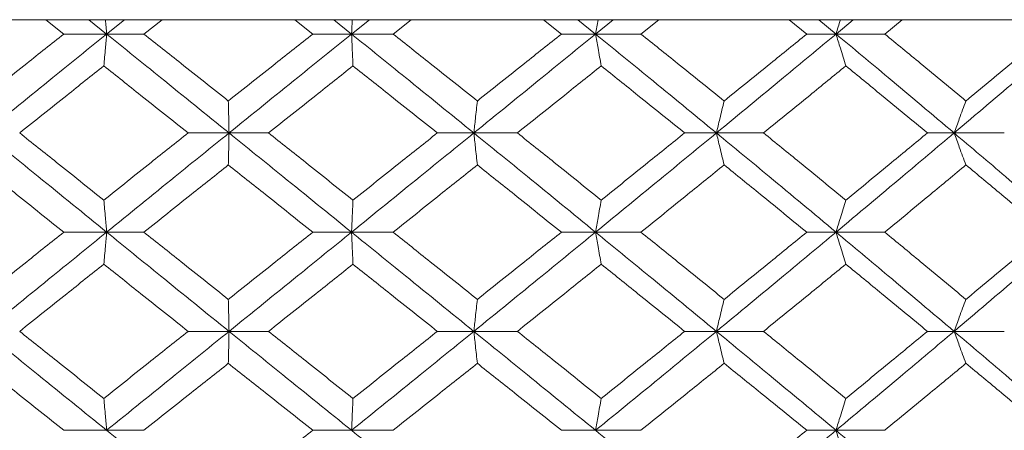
# Model space of a CAD drawing. Header units: inches. Extents: x -4.2 to 22.3, y -10.2 to 17.4.
# Tile 51 of 121: x -1.268 to -0.661, y -0.086 to 0.167. Entities that reach past the tile are written whole.
import ezdxf

# ---------------------------------------------------------------- set-up
doc = ezdxf.new("R2010")
doc.units = ezdxf.units.IN
doc.header["$MEASUREMENT"] = 0

msp = doc.modelspace()

# ---------------------------------------------------------------- linework, layer by layer
at = {"color": 7, "linetype": 'Continuous', "lineweight": 15}
for p, q in [((-0.38455, 0.16652), (-1.84176, 0.16652)), ((-1.24083, 0.1577), (-1.25194, 0.16652)), ((-1.21436, 0.1577), (-1.2253, 0.16652)), ((-1.21436, 0.1577), (-1.2034, 0.16652)), ((-1.19137, 0.1577), (-1.18022, 0.16652)), ((-1.08726, 0.1577), (-1.09842, 0.16652)), ((-1.06334, 0.1577), (-1.07432, 0.16652)), ((-1.06334, 0.1577), (-1.05238, 0.16652)), ((-1.03771, 0.1577), (-1.02657, 0.16652)), ((-0.93398, 0.1577), (-0.94507, 0.16652)), ((-0.91287, 0.1577), (-0.92376, 0.16652)), ((-0.91287, 0.1577), (-0.90202, 0.16652)), ((-0.88488, 0.1577), (-0.87387, 0.16652)), ((-0.78266, 0.1577), (-0.79356, 0.16652)), ((-0.76459, 0.1577), (-0.77528, 0.16652)), ((-0.76459, 0.1577), (-0.75398, 0.16652)), ((-0.73455, 0.1577), (-0.7238, 0.16652)), ((-1.21436, 0.1577), (-1.24083, 0.1577)), ((-1.21436, 0.1577), (-1.19137, 0.1577)), ((-1.06334, 0.1577), (-1.08726, 0.1577)), ((-1.06334, 0.1577), (-1.03771, 0.1577)), ((-0.91287, 0.1577), (-0.93398, 0.1577)), ((-0.91287, 0.1577), (-0.88488, 0.1577)), ((-0.76459, 0.1577), (-0.78266, 0.1577)), ((-0.76459, 0.1577), (-0.73455, 0.1577)), ((-1.13889, 0.09674), (-1.16412, 0.09674)), ((-1.13889, 0.09674), (-1.11454, 0.09674)), ((-0.98794, 0.09674), (-1.01048, 0.09674)), ((-0.98794, 0.09674), (-0.96109, 0.09674)), ((-0.83836, 0.09674), (-0.85797, 0.09674)), ((-0.83836, 0.09674), (-0.8093, 0.09674)), ((-0.69179, 0.09674), (-0.70826, 0.09674)), ((-0.69179, 0.09674), (-0.66084, 0.09674)), ((-1.21436, 0.03562), (-1.24083, 0.03562)), ((-1.21436, 0.03562), (-1.19137, 0.03562)), ((-1.06334, 0.03562), (-1.08726, 0.03562)), ((-1.06334, 0.03562), (-1.03771, 0.03562)), ((-0.91287, 0.03562), (-0.93398, 0.03562)), ((-0.91287, 0.03562), (-0.88488, 0.03562)), ((-0.76459, 0.03562), (-0.78266, 0.03562)), ((-0.76459, 0.03562), (-0.73455, 0.03562)), ((-1.13889, -0.0255), (-1.16412, -0.0255)), ((-1.13889, -0.0255), (-1.11454, -0.0255)), ((-0.98794, -0.0255), (-1.01048, -0.0255)), ((-0.98794, -0.0255), (-0.96109, -0.0255)), ((-0.83836, -0.0255), (-0.85797, -0.0255)), ((-0.83836, -0.0255), (-0.8093, -0.0255)), ((-0.69179, -0.0255), (-0.70826, -0.0255)), ((-0.69179, -0.0255), (-0.66084, -0.0255)), ((-1.21436, -0.08646), (-1.24083, -0.08646)), ((-1.21436, -0.08646), (-1.19137, -0.08646)), ((-1.06334, -0.08646), (-1.08726, -0.08646)), ((-1.06334, -0.08646), (-1.03771, -0.08646)), ((-0.91287, -0.08646), (-0.93398, -0.08646)), ((-0.91287, -0.08646), (-0.88488, -0.08646)), ((-0.76459, -0.08646), (-0.78266, -0.08646)), ((-0.76459, -0.08646), (-0.73455, -0.08646))]:
    msp.add_line(p, q, dxfattribs=at)
for points, knots in [([(-1.21514, 0.16652), (-1.21514, 0.16649), (-1.21487, 0.16358), (-1.21462, 0.16063), (-1.21436, 0.1577)], [0, 0, 0, 0, 0.010766, 1, 1, 1, 1]), ([(-1.06296, 0.16652), (-1.06296, 0.16649), (-1.06309, 0.16358), (-1.06322, 0.16063), (-1.06334, 0.1577)], [0, 0, 0, 0, 0.010766, 1, 1, 1, 1]), ([(-0.91133, 0.16652), (-0.91134, 0.16649), (-0.91185, 0.16358), (-0.91237, 0.16063), (-0.91287, 0.1577)], [0, 0, 0, 0, 0.010766, 1, 1, 1, 1]), ([(-0.76192, 0.16652), (-0.76193, 0.16649), (-0.76282, 0.16358), (-0.76371, 0.16063), (-0.76459, 0.1577)], [0, 0, 0, 0, 0.0107661, 1, 1, 1, 1]), ([(-1.29261, 0.11643), (-1.28296, 0.12414), (-1.26573, 0.13791), (-1.24843, 0.15166), (-1.24083, 0.1577)], [0, 0, 0, 0, 0.560339, 1, 1, 1, 1]), ([(-1.28956, 0.09674), (-1.27554, 0.10814), (-1.25054, 0.12848), (-1.22541, 0.14878), (-1.21436, 0.1577)], [0, 0, 0, 0, 0.560458, 1, 1, 1, 1]), ([(-1.21611, 0.13807), (-1.21595, 0.13987), (-1.21562, 0.14348), (-1.21504, 0.15001), (-1.21462, 0.15478), (-1.21436, 0.1577)], [0, 0, 0, 0, 0.279168, 0.558336, 1, 1, 1, 1]), ([(-1.13889, 0.09674), (-1.15299, 0.10814), (-1.17816, 0.12848), (-1.20331, 0.14878), (-1.21436, 0.1577)], [0, 0, 0, 0, 0.560458, 1, 1, 1, 1]), ([(-1.13933, 0.11643), (-1.14905, 0.12414), (-1.1664, 0.13791), (-1.18374, 0.15166), (-1.19137, 0.1577)], [0, 0, 0, 0, 0.560339, 1, 1, 1, 1]), ([(-1.13933, 0.11643), (-1.12961, 0.12414), (-1.11226, 0.13791), (-1.0949, 0.15166), (-1.08726, 0.1577)], [0, 0, 0, 0, 0.560339, 1, 1, 1, 1]), ([(-1.13889, 0.09674), (-1.12478, 0.10814), (-1.09961, 0.12848), (-1.07442, 0.14878), (-1.06334, 0.1577)], [0, 0, 0, 0, 0.560458, 1, 1, 1, 1]), ([(-1.06248, 0.13807), (-1.06256, 0.13987), (-1.06272, 0.14348), (-1.06301, 0.15001), (-1.06322, 0.15478), (-1.06334, 0.1577)], [0, 0, 0, 0, 0.2791678, 0.5583356, 1, 1, 1, 1]), ([(-0.98794, 0.09674), (-1.002, 0.10814), (-1.02709, 0.12848), (-1.05227, 0.14878), (-1.06334, 0.1577)], [0, 0, 0, 0, 0.560458, 1, 1, 1, 1]), ([(-0.98577, 0.11643), (-0.99546, 0.12414), (-1.01275, 0.13791), (-1.03009, 0.15166), (-1.03771, 0.1577)], [0, 0, 0, 0, 0.560339, 1, 1, 1, 1]), ([(-0.98794, 0.09674), (-0.97389, 0.10814), (-0.94883, 0.12848), (-0.92385, 0.14878), (-0.91287, 0.1577)], [0, 0, 0, 0, 0.560458, 1, 1, 1, 1]), ([(-0.98577, 0.11643), (-0.97609, 0.12414), (-0.95881, 0.13791), (-0.94156, 0.15166), (-0.93398, 0.1577)], [0, 0, 0, 0, 0.560339, 1, 1, 1, 1]), ([(-0.9094, 0.13807), (-0.90973, 0.13987), (-0.91038, 0.14348), (-0.91154, 0.15001), (-0.91236, 0.15478), (-0.91287, 0.1577)], [0, 0, 0, 0, 0.279168, 0.558336, 1, 1, 1, 1]), ([(-0.83836, 0.09674), (-0.85223, 0.10814), (-0.87697, 0.12848), (-0.90191, 0.14878), (-0.91287, 0.1577)], [0, 0, 0, 0, 0.560458, 1, 1, 1, 1]), ([(-0.8336, 0.11643), (-0.84315, 0.12414), (-0.8602, 0.13791), (-0.87734, 0.15166), (-0.88488, 0.1577)], [0, 0, 0, 0, 0.560339, 1, 1, 1, 1]), ([(-0.83836, 0.09674), (-0.82453, 0.10814), (-0.79985, 0.12848), (-0.77536, 0.14878), (-0.76459, 0.1577)], [0, 0, 0, 0, 0.560458, 1, 1, 1, 1]), ([(-0.8336, 0.11643), (-0.82406, 0.12414), (-0.80704, 0.13791), (-0.79011, 0.15166), (-0.78266, 0.1577)], [0, 0, 0, 0, 0.560339, 1, 1, 1, 1]), ([(-0.75856, 0.13807), (-0.75912, 0.13987), (-0.76025, 0.14348), (-0.76227, 0.15001), (-0.76371, 0.15478), (-0.76459, 0.1577)], [0, 0, 0, 0, 0.279168, 0.558336, 1, 1, 1, 1]), ([(-0.69179, 0.09674), (-0.70531, 0.10814), (-0.72944, 0.12848), (-0.75386, 0.14878), (-0.76459, 0.1577)], [0, 0, 0, 0, 0.560458, 1, 1, 1, 1]), ([(-0.68449, 0.11643), (-0.6938, 0.12414), (-0.71042, 0.13791), (-0.72718, 0.15166), (-0.73455, 0.1577)], [0, 0, 0, 0, 0.560339, 1, 1, 1, 1]), ([(-0.69179, 0.09674), (-0.67832, 0.10814), (-0.6543, 0.12848), (-0.63057, 0.14878), (-0.62014, 0.1577)], [0, 0, 0, 0, 0.560458, 1, 1, 1, 1]), ([(-0.68449, 0.11643), (-0.6752, 0.12414), (-0.65863, 0.13791), (-0.64219, 0.15166), (-0.63496, 0.1577)], [0, 0, 0, 0, 0.560339, 1, 1, 1, 1]), ([(-1.26798, 0.09674), (-1.25831, 0.10447), (-1.24105, 0.11825), (-1.22373, 0.13201), (-1.21611, 0.13807)], [0, 0, 0, 0, 0.5602736, 1, 1, 1, 1]), ([(-1.16412, 0.09674), (-1.17383, 0.10447), (-1.19117, 0.11825), (-1.2085, 0.13201), (-1.21611, 0.13807)], [0, 0, 0, 0, 0.5602736, 1, 1, 1, 1]), ([(-1.11454, 0.09674), (-1.10482, 0.10447), (-1.08747, 0.11825), (-1.07011, 0.13201), (-1.06248, 0.13807)], [0, 0, 0, 0, 0.560274, 1, 1, 1, 1]), ([(-1.01048, 0.09674), (-1.02018, 0.10447), (-1.0375, 0.11825), (-1.05485, 0.13201), (-1.06248, 0.13807)], [0, 0, 0, 0, 0.560274, 1, 1, 1, 1]), ([(-0.96109, 0.09674), (-0.95142, 0.10447), (-0.93417, 0.11825), (-0.91697, 0.13201), (-0.9094, 0.13807)], [0, 0, 0, 0, 0.560274, 1, 1, 1, 1]), ([(-0.85797, 0.09674), (-0.86755, 0.10447), (-0.88466, 0.11825), (-0.90184, 0.13201), (-0.9094, 0.13807)], [0, 0, 0, 0, 0.5602736, 1, 1, 1, 1]), ([(-0.8093, 0.09674), (-0.7998, 0.10447), (-0.78284, 0.11825), (-0.76597, 0.13201), (-0.75856, 0.13807)], [0, 0, 0, 0, 0.5602736, 1, 1, 1, 1]), ([(-0.70826, 0.09674), (-0.71762, 0.10447), (-0.73432, 0.11825), (-0.75115, 0.13201), (-0.75856, 0.13807)], [0, 0, 0, 0, 0.560274, 1, 1, 1, 1]), ([(-1.13933, 0.11643), (-1.13929, 0.11463), (-1.13921, 0.11101), (-1.13906, 0.10447), (-1.13895, 0.09968), (-1.13889, 0.09674)], [0, 0, 0, 0, 0.27887, 0.557739, 1, 1, 1, 1]), ([(-0.98577, 0.11643), (-0.98597, 0.11463), (-0.98638, 0.11101), (-0.9871, 0.10447), (-0.98762, 0.09968), (-0.98794, 0.09674)], [0, 0, 0, 0, 0.2788696, 0.5577393, 1, 1, 1, 1]), ([(-0.8336, 0.11643), (-0.83404, 0.11463), (-0.83493, 0.11101), (-0.83652, 0.10447), (-0.83766, 0.09968), (-0.83836, 0.09674)], [0, 0, 0, 0, 0.27887, 0.557739, 1, 1, 1, 1]), ([(-0.68449, 0.11643), (-0.68517, 0.11463), (-0.68654, 0.11101), (-0.68898, 0.10447), (-0.69072, 0.09968), (-0.69179, 0.09674)], [0, 0, 0, 0, 0.27887, 0.557739, 1, 1, 1, 1]), ([(-1.21436, 0.03562), (-1.22842, 0.04704), (-1.25353, 0.06742), (-1.27855, 0.08779), (-1.28956, 0.09674)], [0, 0, 0, 0, 0.560155, 1, 1, 1, 1]), ([(-1.21611, 0.05534), (-1.22581, 0.06308), (-1.24311, 0.07688), (-1.26039, 0.09068), (-1.26798, 0.09674)], [0, 0, 0, 0, 0.560136, 1, 1, 1, 1]), ([(-1.21611, 0.05534), (-1.20641, 0.06308), (-1.1891, 0.07688), (-1.17175, 0.09068), (-1.16412, 0.09674)], [0, 0, 0, 0, 0.5601361, 1, 1, 1, 1]), ([(-1.21436, 0.03562), (-1.20028, 0.04704), (-1.17515, 0.06742), (-1.14997, 0.08779), (-1.13889, 0.09674)], [0, 0, 0, 0, 0.560155, 1, 1, 1, 1]), ([(-1.13933, 0.07704), (-1.13929, 0.07885), (-1.13921, 0.08246), (-1.13906, 0.08901), (-1.13895, 0.0938), (-1.13889, 0.09674)], [0, 0, 0, 0, 0.278775, 0.557551, 1, 1, 1, 1]), ([(-1.06334, 0.03562), (-1.07744, 0.04704), (-1.10262, 0.06742), (-1.12781, 0.08779), (-1.13889, 0.09674)], [0, 0, 0, 0, 0.560155, 1, 1, 1, 1]), ([(-1.06248, 0.05534), (-1.0722, 0.06308), (-1.08955, 0.07688), (-1.10691, 0.09068), (-1.11454, 0.09674)], [0, 0, 0, 0, 0.560136, 1, 1, 1, 1]), ([(-1.06334, 0.03562), (-1.04925, 0.04704), (-1.02409, 0.06742), (-0.99898, 0.08779), (-0.98794, 0.09674)], [0, 0, 0, 0, 0.560155, 1, 1, 1, 1]), ([(-1.06248, 0.05534), (-1.05277, 0.06308), (-1.03543, 0.07688), (-1.0181, 0.09068), (-1.01048, 0.09674)], [0, 0, 0, 0, 0.560136, 1, 1, 1, 1]), ([(-0.98577, 0.07704), (-0.98597, 0.07885), (-0.98638, 0.08246), (-0.9871, 0.08901), (-0.98762, 0.0938), (-0.98794, 0.09674)], [0, 0, 0, 0, 0.278775, 0.557551, 1, 1, 1, 1]), ([(-0.91287, 0.03562), (-0.92686, 0.04704), (-0.95182, 0.06742), (-0.9769, 0.08779), (-0.98794, 0.09674)], [0, 0, 0, 0, 0.560155, 1, 1, 1, 1]), ([(-0.9094, 0.05534), (-0.91904, 0.06308), (-0.93623, 0.07688), (-0.9535, 0.09068), (-0.96109, 0.09674)], [0, 0, 0, 0, 0.5601361, 1, 1, 1, 1]), ([(-0.91287, 0.03562), (-0.89892, 0.04704), (-0.874, 0.06742), (-0.84925, 0.08779), (-0.83836, 0.09674)], [0, 0, 0, 0, 0.560155, 1, 1, 1, 1]), ([(-0.9094, 0.05534), (-0.89978, 0.06308), (-0.88261, 0.07688), (-0.8655, 0.09068), (-0.85797, 0.09674)], [0, 0, 0, 0, 0.560136, 1, 1, 1, 1]), ([(-0.8336, 0.07704), (-0.83404, 0.07885), (-0.83493, 0.08246), (-0.83652, 0.08901), (-0.83766, 0.0938), (-0.83836, 0.09674)], [0, 0, 0, 0, 0.278775, 0.557551, 1, 1, 1, 1]), ([(-0.76459, 0.03562), (-0.77831, 0.04704), (-0.80279, 0.06742), (-0.82749, 0.08779), (-0.83836, 0.09674)], [0, 0, 0, 0, 0.560155, 1, 1, 1, 1]), ([(-0.75856, 0.05534), (-0.768, 0.06308), (-0.78486, 0.07688), (-0.80183, 0.09068), (-0.8093, 0.09674)], [0, 0, 0, 0, 0.560136, 1, 1, 1, 1]), ([(-0.76459, 0.03562), (-0.75093, 0.04704), (-0.72654, 0.06742), (-0.7024, 0.08779), (-0.69179, 0.09674)], [0, 0, 0, 0, 0.560155, 1, 1, 1, 1]), ([(-0.75856, 0.05534), (-0.74913, 0.06308), (-0.73231, 0.07688), (-0.71561, 0.09068), (-0.70826, 0.09674)], [0, 0, 0, 0, 0.5601361, 1, 1, 1, 1]), ([(-0.68449, 0.07704), (-0.68517, 0.07885), (-0.68654, 0.08246), (-0.68898, 0.08901), (-0.69072, 0.0938), (-0.69179, 0.09674)], [0, 0, 0, 0, 0.278775, 0.557551, 1, 1, 1, 1]), ([(-0.62014, 0.03562), (-0.63343, 0.04704), (-0.65716, 0.06742), (-0.68121, 0.08779), (-0.69179, 0.09674)], [0, 0, 0, 0, 0.560155, 1, 1, 1, 1]), ([(-1.24083, 0.03562), (-1.25051, 0.04335), (-1.26779, 0.05716), (-1.28503, 0.07097), (-1.29261, 0.07704)], [0, 0, 0, 0, 0.560071, 1, 1, 1, 1]), ([(-1.19137, 0.03562), (-1.18166, 0.04335), (-1.16432, 0.05716), (-1.14697, 0.07097), (-1.13933, 0.07704)], [0, 0, 0, 0, 0.560071, 1, 1, 1, 1]), ([(-1.08726, 0.03562), (-1.09698, 0.04335), (-1.11434, 0.05716), (-1.1317, 0.07097), (-1.13933, 0.07704)], [0, 0, 0, 0, 0.560071, 1, 1, 1, 1]), ([(-1.03771, 0.03562), (-1.02801, 0.04335), (-1.01068, 0.05716), (-0.99338, 0.07097), (-0.98577, 0.07704)], [0, 0, 0, 0, 0.560071, 1, 1, 1, 1]), ([(-0.93398, 0.03562), (-0.94364, 0.04335), (-0.96087, 0.05716), (-0.97816, 0.07097), (-0.98577, 0.07704)], [0, 0, 0, 0, 0.560071, 1, 1, 1, 1]), ([(-0.88488, 0.03562), (-0.87529, 0.04335), (-0.85815, 0.05716), (-0.8411, 0.07097), (-0.8336, 0.07704)], [0, 0, 0, 0, 0.560071, 1, 1, 1, 1]), ([(-0.78266, 0.03562), (-0.79214, 0.04335), (-0.80907, 0.05716), (-0.8261, 0.07097), (-0.8336, 0.07704)], [0, 0, 0, 0, 0.560071, 1, 1, 1, 1]), ([(-0.73455, 0.03562), (-0.72517, 0.04335), (-0.70842, 0.05716), (-0.6918, 0.07097), (-0.68449, 0.07704)], [0, 0, 0, 0, 0.560071, 1, 1, 1, 1]), ([(-0.63496, 0.03562), (-0.64417, 0.04335), (-0.66061, 0.05716), (-0.67719, 0.07097), (-0.68449, 0.07704)], [0, 0, 0, 0, 0.560071, 1, 1, 1, 1]), ([(-1.21611, 0.05534), (-1.21595, 0.05354), (-1.21562, 0.04992), (-1.21504, 0.04336), (-1.21462, 0.03856), (-1.21436, 0.03562)], [0, 0, 0, 0, 0.278676, 0.557352, 1, 1, 1, 1]), ([(-1.06248, 0.05534), (-1.06256, 0.05354), (-1.06272, 0.04992), (-1.06301, 0.04336), (-1.06322, 0.03856), (-1.06334, 0.03562)], [0, 0, 0, 0, 0.278676, 0.5573521, 1, 1, 1, 1]), ([(-0.9094, 0.05534), (-0.90973, 0.05354), (-0.91038, 0.04992), (-0.91154, 0.04336), (-0.91236, 0.03856), (-0.91287, 0.03562)], [0, 0, 0, 0, 0.278676, 0.557352, 1, 1, 1, 1]), ([(-0.75856, 0.05534), (-0.75912, 0.05354), (-0.76025, 0.04992), (-0.76227, 0.04336), (-0.76371, 0.03856), (-0.76459, 0.03562)], [0, 0, 0, 0, 0.278676, 0.557352, 1, 1, 1, 1]), ([(-1.29261, -0.0058), (-1.28296, 0.00193), (-1.26572, 0.01574), (-1.24844, 0.02954), (-1.24083, 0.03562)], [0, 0, 0, 0, 0.559933, 1, 1, 1, 1]), ([(-1.28956, -0.0255), (-1.27555, -0.0141), (-1.25052, 0.00627), (-1.22541, 0.02665), (-1.21436, 0.03562)], [0, 0, 0, 0, 0.559853, 1, 1, 1, 1]), ([(-1.21611, 0.0159), (-1.21595, 0.01771), (-1.21562, 0.02132), (-1.21504, 0.02788), (-1.21462, 0.03268), (-1.21436, 0.03562)], [0, 0, 0, 0, 0.278676, 0.5573521, 1, 1, 1, 1]), ([(-1.13889, -0.0255), (-1.15299, -0.0141), (-1.17817, 0.00627), (-1.2033, 0.02665), (-1.21436, 0.03562)], [0, 0, 0, 0, 0.559853, 1, 1, 1, 1]), ([(-1.13933, -0.0058), (-1.14905, 0.00193), (-1.16641, 0.01574), (-1.18374, 0.02954), (-1.19137, 0.03562)], [0, 0, 0, 0, 0.559933, 1, 1, 1, 1]), ([(-1.13933, -0.0058), (-1.12961, 0.00193), (-1.11226, 0.01574), (-1.0949, 0.02954), (-1.08726, 0.03562)], [0, 0, 0, 0, 0.559933, 1, 1, 1, 1]), ([(-1.13889, -0.0255), (-1.12478, -0.0141), (-1.09959, 0.00627), (-1.07442, 0.02665), (-1.06334, 0.03562)], [0, 0, 0, 0, 0.559853, 1, 1, 1, 1]), ([(-1.06248, 0.0159), (-1.06256, 0.01771), (-1.06272, 0.02132), (-1.06301, 0.02788), (-1.06322, 0.03268), (-1.06334, 0.03562)], [0, 0, 0, 0, 0.278676, 0.5573521, 1, 1, 1, 1]), ([(-0.98794, -0.0255), (-1.002, -0.0141), (-1.02711, 0.00627), (-1.05227, 0.02665), (-1.06334, 0.03562)], [0, 0, 0, 0, 0.559853, 1, 1, 1, 1]), ([(-0.98577, -0.0058), (-0.99545, 0.00193), (-1.01276, 0.01574), (-1.03009, 0.02954), (-1.03771, 0.03562)], [0, 0, 0, 0, 0.559933, 1, 1, 1, 1]), ([(-0.98794, -0.0255), (-0.97389, -0.0141), (-0.94881, 0.00627), (-0.92386, 0.02665), (-0.91287, 0.03562)], [0, 0, 0, 0, 0.559853, 1, 1, 1, 1]), ([(-0.98577, -0.0058), (-0.97609, 0.00193), (-0.9588, 0.01574), (-0.94157, 0.02954), (-0.93398, 0.03562)], [0, 0, 0, 0, 0.559933, 1, 1, 1, 1]), ([(-0.9094, 0.0159), (-0.90973, 0.01771), (-0.91038, 0.02132), (-0.91154, 0.02788), (-0.91236, 0.03268), (-0.91287, 0.03562)], [0, 0, 0, 0, 0.278676, 0.557352, 1, 1, 1, 1]), ([(-0.83836, -0.0255), (-0.85222, -0.0141), (-0.87699, 0.00627), (-0.9019, 0.02665), (-0.91287, 0.03562)], [0, 0, 0, 0, 0.559853, 1, 1, 1, 1]), ([(-0.8336, -0.0058), (-0.84315, 0.00193), (-0.86021, 0.01574), (-0.87734, 0.02954), (-0.88488, 0.03562)], [0, 0, 0, 0, 0.559933, 1, 1, 1, 1]), ([(-0.83836, -0.0255), (-0.82453, -0.0141), (-0.79984, 0.00627), (-0.77536, 0.02665), (-0.76459, 0.03562)], [0, 0, 0, 0, 0.559853, 1, 1, 1, 1]), ([(-0.8336, -0.0058), (-0.82406, 0.00193), (-0.80704, 0.01574), (-0.79011, 0.02954), (-0.78266, 0.03562)], [0, 0, 0, 0, 0.559933, 1, 1, 1, 1]), ([(-0.75856, 0.0159), (-0.75912, 0.01771), (-0.76025, 0.02132), (-0.76227, 0.02788), (-0.76371, 0.03268), (-0.76459, 0.03562)], [0, 0, 0, 0, 0.278676, 0.557352, 1, 1, 1, 1]), ([(-0.69179, -0.0255), (-0.70531, -0.0141), (-0.72945, 0.00627), (-0.75385, 0.02665), (-0.76459, 0.03562)], [0, 0, 0, 0, 0.559853, 1, 1, 1, 1]), ([(-0.68449, -0.0058), (-0.6938, 0.00193), (-0.71043, 0.01574), (-0.72718, 0.02954), (-0.73455, 0.03562)], [0, 0, 0, 0, 0.559933, 1, 1, 1, 1]), ([(-0.69179, -0.0255), (-0.67833, -0.0141), (-0.65429, 0.00627), (-0.63057, 0.02665), (-0.62014, 0.03562)], [0, 0, 0, 0, 0.559853, 1, 1, 1, 1]), ([(-0.68449, -0.0058), (-0.6752, 0.00193), (-0.65863, 0.01574), (-0.6422, 0.02954), (-0.63496, 0.03562)], [0, 0, 0, 0, 0.559933, 1, 1, 1, 1]), ([(-1.26798, -0.0255), (-1.25831, -0.01778), (-1.24104, -0.00398), (-1.22373, 0.00982), (-1.21611, 0.0159)], [0, 0, 0, 0, 0.559868, 1, 1, 1, 1]), ([(-1.16412, -0.0255), (-1.17383, -0.01778), (-1.19118, -0.00398), (-1.20849, 0.00982), (-1.21611, 0.0159)], [0, 0, 0, 0, 0.559868, 1, 1, 1, 1]), ([(-1.11454, -0.0255), (-1.10482, -0.01778), (-1.08746, -0.00398), (-1.07012, 0.00982), (-1.06248, 0.0159)], [0, 0, 0, 0, 0.559868, 1, 1, 1, 1]), ([(-1.01048, -0.0255), (-1.02018, -0.01778), (-1.03751, -0.00398), (-1.05485, 0.00982), (-1.06248, 0.0159)], [0, 0, 0, 0, 0.559868, 1, 1, 1, 1]), ([(-0.96109, -0.0255), (-0.95143, -0.01778), (-0.93417, -0.00398), (-0.91697, 0.00982), (-0.9094, 0.0159)], [0, 0, 0, 0, 0.559868, 1, 1, 1, 1]), ([(-0.85797, -0.0255), (-0.86755, -0.01778), (-0.88466, -0.00398), (-0.90184, 0.00982), (-0.9094, 0.0159)], [0, 0, 0, 0, 0.559868, 1, 1, 1, 1]), ([(-0.8093, -0.0255), (-0.7998, -0.01778), (-0.78283, -0.00398), (-0.76597, 0.00982), (-0.75856, 0.0159)], [0, 0, 0, 0, 0.5598675, 1, 1, 1, 1]), ([(-0.70826, -0.0255), (-0.71761, -0.01778), (-0.73433, -0.00398), (-0.75115, 0.00982), (-0.75856, 0.0159)], [0, 0, 0, 0, 0.559868, 1, 1, 1, 1]), ([(-1.13933, -0.0058), (-1.13929, -0.00761), (-1.13921, -0.01122), (-1.13906, -0.01777), (-1.13895, -0.02256), (-1.13889, -0.0255)], [0, 0, 0, 0, 0.278775, 0.557551, 1, 1, 1, 1]), ([(-0.98577, -0.0058), (-0.98597, -0.00761), (-0.98638, -0.01122), (-0.9871, -0.01777), (-0.98762, -0.02256), (-0.98794, -0.0255)], [0, 0, 0, 0, 0.278775, 0.557551, 1, 1, 1, 1]), ([(-0.8336, -0.0058), (-0.83404, -0.00761), (-0.83493, -0.01122), (-0.83652, -0.01777), (-0.83766, -0.02256), (-0.83836, -0.0255)], [0, 0, 0, 0, 0.278775, 0.557551, 1, 1, 1, 1]), ([(-0.68449, -0.0058), (-0.68517, -0.00761), (-0.68654, -0.01122), (-0.68898, -0.01777), (-0.69072, -0.02256), (-0.69179, -0.0255)], [0, 0, 0, 0, 0.278775, 0.557551, 1, 1, 1, 1]), ([(-1.21436, -0.08646), (-1.22842, -0.0751), (-1.25355, -0.0548), (-1.27855, -0.03446), (-1.28956, -0.0255)], [0, 0, 0, 0, 0.55955, 1, 1, 1, 1]), ([(-1.21611, -0.06683), (-1.22581, -0.05912), (-1.24312, -0.04535), (-1.26038, -0.03157), (-1.26798, -0.0255)], [0, 0, 0, 0, 0.55973, 1, 1, 1, 1]), ([(-1.21611, -0.06683), (-1.20642, -0.05912), (-1.18909, -0.04535), (-1.17175, -0.03157), (-1.16412, -0.0255)], [0, 0, 0, 0, 0.55973, 1, 1, 1, 1]), ([(-1.21436, -0.08646), (-1.20029, -0.0751), (-1.17514, -0.0548), (-1.14997, -0.03446), (-1.13889, -0.0255)], [0, 0, 0, 0, 0.55955, 1, 1, 1, 1]), ([(-1.13933, -0.04519), (-1.13929, -0.04338), (-1.13921, -0.03977), (-1.13906, -0.03323), (-1.13895, -0.02844), (-1.13889, -0.0255)], [0, 0, 0, 0, 0.27887, 0.557739, 1, 1, 1, 1]), ([(-1.06334, -0.08646), (-1.07744, -0.0751), (-1.10263, -0.0548), (-1.1278, -0.03446), (-1.13889, -0.0255)], [0, 0, 0, 0, 0.55955, 1, 1, 1, 1]), ([(-1.06248, -0.06683), (-1.0722, -0.05912), (-1.08955, -0.04535), (-1.1069, -0.03157), (-1.11454, -0.0255)], [0, 0, 0, 0, 0.55973, 1, 1, 1, 1]), ([(-1.06334, -0.08646), (-1.04925, -0.0751), (-1.02407, -0.0548), (-0.99899, -0.03446), (-0.98794, -0.0255)], [0, 0, 0, 0, 0.55955, 1, 1, 1, 1]), ([(-1.06248, -0.06683), (-1.05277, -0.05912), (-1.03542, -0.04535), (-1.0181, -0.03157), (-1.01048, -0.0255)], [0, 0, 0, 0, 0.55973, 1, 1, 1, 1]), ([(-0.98577, -0.04519), (-0.98597, -0.04338), (-0.98638, -0.03977), (-0.9871, -0.03323), (-0.98762, -0.02844), (-0.98794, -0.0255)], [0, 0, 0, 0, 0.2788696, 0.5577393, 1, 1, 1, 1]), ([(-0.91287, -0.08646), (-0.92685, -0.0751), (-0.95183, -0.0548), (-0.9769, -0.03446), (-0.98794, -0.0255)], [0, 0, 0, 0, 0.55955, 1, 1, 1, 1]), ([(-0.9094, -0.06683), (-0.91903, -0.05912), (-0.93624, -0.04535), (-0.95349, -0.03157), (-0.96109, -0.0255)], [0, 0, 0, 0, 0.55973, 1, 1, 1, 1]), ([(-0.91287, -0.08646), (-0.89892, -0.0751), (-0.87399, -0.0548), (-0.84925, -0.03446), (-0.83836, -0.0255)], [0, 0, 0, 0, 0.55955, 1, 1, 1, 1]), ([(-0.9094, -0.06683), (-0.89978, -0.05912), (-0.8826, -0.04535), (-0.8655, -0.03157), (-0.85797, -0.0255)], [0, 0, 0, 0, 0.55973, 1, 1, 1, 1]), ([(-0.8336, -0.04519), (-0.83404, -0.04338), (-0.83493, -0.03977), (-0.83652, -0.03323), (-0.83766, -0.02844), (-0.83836, -0.0255)], [0, 0, 0, 0, 0.27887, 0.557739, 1, 1, 1, 1]), ([(-0.76459, -0.08646), (-0.7783, -0.0751), (-0.8028, -0.0548), (-0.82749, -0.03446), (-0.83836, -0.0255)], [0, 0, 0, 0, 0.55955, 1, 1, 1, 1]), ([(-0.75856, -0.06683), (-0.768, -0.05912), (-0.78487, -0.04535), (-0.80183, -0.03157), (-0.8093, -0.0255)], [0, 0, 0, 0, 0.55973, 1, 1, 1, 1]), ([(-0.76459, -0.08646), (-0.75094, -0.0751), (-0.72653, -0.0548), (-0.70241, -0.03446), (-0.69179, -0.0255)], [0, 0, 0, 0, 0.55955, 1, 1, 1, 1]), ([(-0.75856, -0.06683), (-0.74914, -0.05912), (-0.73231, -0.04535), (-0.71561, -0.03157), (-0.70826, -0.0255)], [0, 0, 0, 0, 0.55973, 1, 1, 1, 1]), ([(-0.68449, -0.04519), (-0.68517, -0.04338), (-0.68654, -0.03977), (-0.68898, -0.03323), (-0.69072, -0.02844), (-0.69179, -0.0255)], [0, 0, 0, 0, 0.27887, 0.557739, 1, 1, 1, 1]), ([(-0.62014, -0.08646), (-0.63342, -0.0751), (-0.65717, -0.0548), (-0.6812, -0.03446), (-0.69179, -0.0255)], [0, 0, 0, 0, 0.55955, 1, 1, 1, 1]), ([(-1.24083, -0.08646), (-1.25051, -0.07876), (-1.2678, -0.06502), (-1.28503, -0.05125), (-1.29261, -0.04519)], [0, 0, 0, 0, 0.559665, 1, 1, 1, 1]), ([(-1.19137, -0.08646), (-1.18166, -0.07876), (-1.16432, -0.06502), (-1.14697, -0.05125), (-1.13933, -0.04519)], [0, 0, 0, 0, 0.5596645, 1, 1, 1, 1]), ([(-1.08726, -0.08646), (-1.09698, -0.07876), (-1.11435, -0.06502), (-1.13169, -0.05125), (-1.13933, -0.04519)], [0, 0, 0, 0, 0.559665, 1, 1, 1, 1]), ([(-1.03771, -0.08646), (-1.02801, -0.07876), (-1.01067, -0.06502), (-0.99338, -0.05125), (-0.98577, -0.04519)], [0, 0, 0, 0, 0.5596645, 1, 1, 1, 1]), ([(-0.93398, -0.08646), (-0.94363, -0.07876), (-0.96088, -0.06502), (-0.97816, -0.05125), (-0.98577, -0.04519)], [0, 0, 0, 0, 0.559665, 1, 1, 1, 1]), ([(-0.88488, -0.08646), (-0.87529, -0.07876), (-0.85815, -0.06502), (-0.8411, -0.05125), (-0.8336, -0.04519)], [0, 0, 0, 0, 0.5596645, 1, 1, 1, 1]), ([(-0.78266, -0.08646), (-0.79214, -0.07876), (-0.80908, -0.06502), (-0.8261, -0.05125), (-0.8336, -0.04519)], [0, 0, 0, 0, 0.559665, 1, 1, 1, 1]), ([(-0.73455, -0.08646), (-0.72517, -0.07876), (-0.70842, -0.06502), (-0.6918, -0.05125), (-0.68449, -0.04519)], [0, 0, 0, 0, 0.559665, 1, 1, 1, 1]), ([(-0.63496, -0.08646), (-0.64417, -0.07876), (-0.66062, -0.06502), (-0.67719, -0.05125), (-0.68449, -0.04519)], [0, 0, 0, 0, 0.559665, 1, 1, 1, 1]), ([(-1.21611, -0.06683), (-1.21595, -0.06863), (-1.21562, -0.07224), (-1.21504, -0.07876), (-1.21462, -0.08354), (-1.21436, -0.08646)], [0, 0, 0, 0, 0.279168, 0.558336, 1, 1, 1, 1]), ([(-1.06248, -0.06683), (-1.06256, -0.06863), (-1.06272, -0.07224), (-1.06301, -0.07876), (-1.06322, -0.08354), (-1.06334, -0.08646)], [0, 0, 0, 0, 0.2791678, 0.5583356, 1, 1, 1, 1]), ([(-0.9094, -0.06683), (-0.90973, -0.06863), (-0.91038, -0.07224), (-0.91154, -0.07876), (-0.91236, -0.08354), (-0.91287, -0.08646)], [0, 0, 0, 0, 0.2791678, 0.5583356, 1, 1, 1, 1]), ([(-0.75856, -0.06683), (-0.75912, -0.06863), (-0.76025, -0.07224), (-0.76227, -0.07876), (-0.76371, -0.08354), (-0.76459, -0.08646)], [0, 0, 0, 0, 0.2791678, 0.5583356, 1, 1, 1, 1]), ([(-1.13889, -0.14708), (-1.15298, -0.1358), (-1.17819, -0.11562), (-1.20329, -0.09538), (-1.21436, -0.08646)], [0, 0, 0, 0, 0.559248, 1, 1, 1, 1]), ([(-1.13933, -0.12757), (-1.12962, -0.11991), (-1.11225, -0.10622), (-1.0949, -0.0925), (-1.08726, -0.08646)], [0, 0, 0, 0, 0.559527, 1, 1, 1, 1]), ([(-0.98794, -0.14708), (-1.00199, -0.1358), (-1.02712, -0.11562), (-1.05226, -0.09538), (-1.06334, -0.08646)], [0, 0, 0, 0, 0.559248, 1, 1, 1, 1]), ([(-0.83836, -0.14708), (-0.85222, -0.1358), (-0.877, -0.11562), (-0.9019, -0.09538), (-0.91287, -0.08646)], [0, 0, 0, 0, 0.559248, 1, 1, 1, 1]), ([(-0.83836, -0.14708), (-0.82453, -0.1358), (-0.79982, -0.11562), (-0.77537, -0.09538), (-0.76459, -0.08646)], [0, 0, 0, 0, 0.559248, 1, 1, 1, 1]), ([(-0.8336, -0.12757), (-0.82406, -0.11991), (-0.80703, -0.10622), (-0.79011, -0.0925), (-0.78266, -0.08646)], [0, 0, 0, 0, 0.559527, 1, 1, 1, 1]), ([(-0.75856, -0.10606), (-0.75912, -0.10426), (-0.76026, -0.10066), (-0.76227, -0.09414), (-0.76371, -0.08938), (-0.76459, -0.08646)], [0, 0, 0, 0, 0.279356, 0.558712, 1, 1, 1, 1]), ([(-0.69179, -0.14708), (-0.7053, -0.1358), (-0.72947, -0.11562), (-0.75385, -0.09538), (-0.76459, -0.08646)], [0, 0, 0, 0, 0.559248, 1, 1, 1, 1])]:
    msp.add_open_spline(points, degree=3, knots=knots, dxfattribs=at)

doc.saveas('drawing.dxf')
